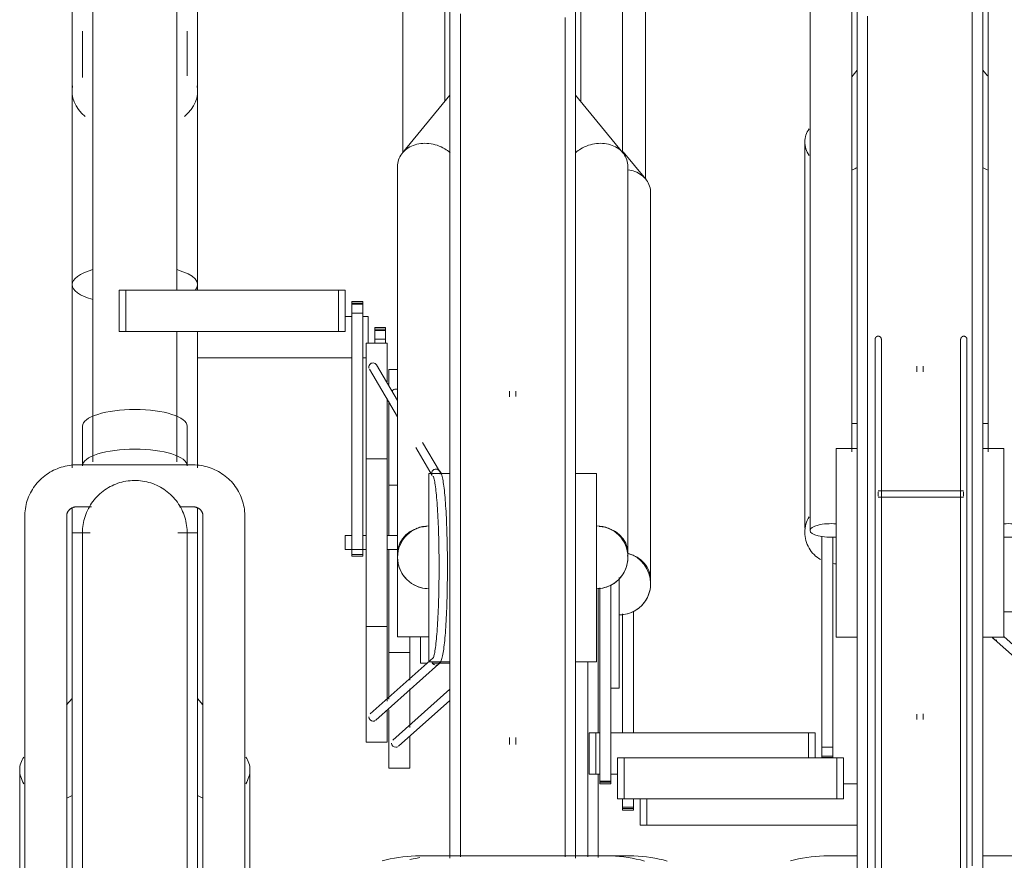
# Model space of a CAD drawing. Extents: x 50445 to 145605, y -10968 to 41989.
# Tile 177 of 256: x 92615 to 93086, y -128 to 274. Entities that reach past the tile are written whole.
import ezdxf

# ---------------------------------------------------------------- set-up
doc = ezdxf.new("R2010")
doc.units = 0
doc.header["$LTSCALE"] = 414.30304
doc.header["$MEASUREMENT"] = 0
doc.layers.add('A-EQPM', color=6, linetype='CONTINUOUS', lineweight=18)

# ---------------------------------------------------------------- blocks, each defined once
blk = doc.blocks.new('97_KA_gestapelde fietsenstalling 8 fietsen 1600x1900 - Type-V116-plotview doorsnede C C  -  1 op 100')
at = {"layer": 'A-EQPM'}
for p, q in [((11734.7, -469.58), (11734.7, -354.68)), ((11734.84, -469.62), (11724.14, -456.58)), ((11737.2, -660.68), (11737.2, -476.2)), ((11591.33, -535.23), (11594.54, -535.23)), ((11599.76, -535.23), (11602.2, -535.23)), ((11602.2, -535.23), (11602.2, -548.02)), ((11610.63, -540.56), (11605.41, -540.56)), ((11605.41, -540.86), (11605.41, -540.56)), ((11605.41, -540.56), (11605.41, -541.87)), ((11610.63, -541.87), (11610.63, -540.56)), ((11610.63, -540.56), (11610.63, -540.86)), ((11605.41, -541.33), (11605.41, -540.86)), ((11605.41, -542.13), (11605.41, -541.33)), ((11610.63, -541.33), (11605.41, -541.33)), ((11605.41, -541.87), (11610.63, -541.87)), ((11605.41, -546.15), (11605.41, -542.13)), ((11610.63, -540.86), (11610.63, -541.33)), ((11610.63, -541.33), (11610.63, -542.13)), ((11610.63, -542.13), (11610.63, -546.15)), ((11605.41, -548.02), (11605.41, -546.15)), ((11610.63, -546.15), (11605.41, -546.15)), ((11610.63, -546.15), (11610.63, -548.02)), ((11594.54, -554.93), (11520.83, -554.93)), ((11601.33, -554.93), (11599.76, -554.93)), ((11616.33, -560.52), (11612.2, -560.52)), ((11612.2, -567.74), (11612.2, -560.52)), ((11612.2, -639.92), (11612.2, -575.63)), ((11616.33, -615.77), (11612.2, -615.77)), ((11612.2, -655.77), (11612.2, -646.36)), ((11612.2, -718.05), (11612.2, -655.77)), ((11722.2, -659.84), (11722.2, -667.77)), ((11712.2, -665.02), (11712.2, -667.77)), ((11712.2, -667.77), (11712.2, -734.27)), ((11722.2, -667.77), (11722.2, -712.77)), ((11728.99, -675.95), (11728.99, -734.11)), ((11723.77, -734.11), (11723.77, -677.35)), ((11622.2, -688.44), (11622.2, -708.96)), ((11627.2, -700.77), (11627.2, -688.16)), ((11612.2, -695.77), (11622.2, -695.77)), ((11627.2, -700.77), (11630.63, -700.77)), ((11632.9, -700.77), (11641.33, -700.77)), ((11641.33, -713.28), (11614.11, -737.54)), ((11622.2, -713.1), (11622.2, -731.55)), ((11718.12, -712.77), (11722.2, -712.77)), ((11616.77, -740.53), (11641.33, -718.63)), ((11612.2, -751.02), (11612.2, -723.12)), ((11622.2, -735.73), (11622.2, -751.02)), ((11612.2, -751.02), (11622.2, -751.02)), ((11712.2, -754.23), (11712.2, -793.7)), ((11829.36, -758.5), (11835.83, -758.5)), ((11723.77, -769.67), (11723.77, -765.7)), ((11728.99, -765.7), (11728.99, -769.67)), ((11732.2, -765.7), (11732.2, -778.2)), ((11735.41, -778.2), (11735.41, -765.7)), ((11723.77, -770.98), (11723.77, -769.67)), ((11728.99, -769.67), (11723.77, -769.67)), ((11723.77, -770.21), (11728.99, -770.21)), ((11723.77, -770.68), (11723.77, -770.98)), ((11723.77, -770.98), (11728.99, -770.98)), ((11728.99, -769.67), (11728.99, -770.98)), ((11728.99, -770.98), (11728.99, -770.68)), ((11735.41, -778.2), (11732.2, -778.2)), ((11835.83, -778.2), (11735.41, -778.2)), ((11637.81, -792.88), (11635.77, -792.91)), ((11641.33, -792.88), (11637.81, -792.88)), ((11726.59, -792.88), (11705.18, -792.88))]:
    blk.add_line(p, q, dxfattribs=at)
at = {"layer": 'A-EQPM', "flags": 128}
for points in [[(11707.2, -793.32), (11707.2, -789.49), (11707.2, -778.22), (11707.2, -766.77), (11707.2, -755.16), (11707.2, -743.41), (11707.2, -731.55), (11707.2, -719.58), (11707.2, -707.52), (11707.2, -700.27)], [(11626.95, -793.72), (11625.67, -793.92), (11623.7, -794.29), (11622.18, -794.62)], [(11745.1, -795.34), (11743.18, -794.84), (11741.23, -794.4), (11739.26, -794.01), (11737.27, -793.68), (11735.27, -793.41), (11733.25, -793.19), (11731.22, -793.03), (11729.18, -792.93), (11727.14, -792.89), (11726.59, -792.88)]]:
    blk.add_lwpolyline(points, dxfattribs=at)
at = {"layer": 'A-EQPM'}
for start, end in [(0, 74.0833), (270, 0)]:
    blk.add_arc((11722.2, -662.77), 15, start, end, dxfattribs=at)
for centre, major_axis, ratio, start_param, end_param in [((11615.44, -571.9), (1.72, 1.02), 0.988284, 1.030886, 2.078083), ((11615.44, -571.9), (1.72, 1.02), 0.988284, 0.507287, 1.030886), ((11722.2, -660.68), (15, 0), 0.848048, 0, 1.294058), ((11722.2, -660.68), (15, 0), 0.848048, 6.162412, 6.283185), ((11615.44, -739.04), (-1.33, 1.49), 0.994489, 0.84558, 2.416376), ((11615.44, -739.04), (-1.33, 1.49), 0.994489, 2.416376, 2.939975), ((11615.44, -739.04), (-1.33, 1.49), 0.994489, 3.141593, 3.201774)]:
    blk.add_ellipse(centre, major_axis=major_axis, ratio=ratio, start_param=start_param, end_param=end_param, dxfattribs=at)
blk.add_open_spline([(11737.2, -476.2), (11737.2, -473.99), (11735.8, -469.7), (11731.07, -466.22), (11727.51, -465.33), (11726.34, -465.18)], degree=3, knots=[0, 0, 0, 0, 0.1666667, 0.3333333, 0.4108914, 0.4108914, 0.4108914, 0.4108914], dxfattribs=at)
for points in [[(11729.7, -649.78), (11729.13, -649.45), (11728.54, -649.16), (11727.93, -648.91)], [(11722.2, -677.77), (11723.51, -677.77), (11726.13, -677.42), (11729.79, -675.91), (11732.93, -673.5), (11735.34, -670.35), (11736.85, -666.7), (11737.2, -664.08), (11737.2, -662.77)]]:
    blk.add_open_spline(points, degree=3, dxfattribs=at)
blk = doc.blocks.new('97_KA_gestapelde fietsenstalling 16 fietsen 1600x2900 - Type-8054703-plotview doorsnede C C  -  1 op 100')
at = {"layer": 'A-EQPM'}
for p, q in [((11813.33, -330.29), (11813.33, -637.45)), ((11833.33, -599.91), (11833.33, -330.29)), ((11898.33, -332.7), (11898.33, -599.91)), ((11835.83, -643.38), (11835.83, -338.57)), ((11895.83, -338.57), (11895.83, -643.38)), ((11618.83, -342.18), (11618.83, -457.08)), ((11638.83, -432.61), (11638.83, -342.18)), ((11703.83, -342.18), (11703.83, -432.34)), ((11723.83, -457.08), (11723.83, -342.18)), ((11470.83, -351.74), (11470.83, -604.74)), ((11510.83, -522.73), (11510.83, -351.74)), ((11641.33, -655.27), (11641.33, -350.46)), ((11701.33, -350.46), (11701.33, -655.27)), ((11460.83, -358.24), (11460.83, -520.01)), ((11520.83, -520.01), (11520.83, -358.24)), ((11465.83, -398.97), (11465.83, -421.07)), ((11515.83, -420.28), (11515.83, -398.97)), ((11835.83, -417.65), (11833.23, -420.81)), ((11898.07, -420.37), (11895.83, -417.65)), ((11460.83, -427.82), (11460.83, -466.32)), ((11520.83, -466.32), (11520.83, -427.82)), ((11641.33, -429.54), (11618.69, -457.12)), ((11723.98, -457.12), (11701.33, -429.54)), ((11810.83, -451.81), (11810.83, -636.29)), ((11616.33, -463.7), (11616.33, -648.18)), ((11726.33, -648.18), (11726.33, -463.7)), ((11460.83, -520.01), (11460.83, -607.57)), ((11520.83, -522.73), (11520.83, -520.01)), ((11483.3, -522.73), (11486.52, -522.73)), ((11483.3, -542.43), (11483.3, -522.73)), ((11486.52, -522.73), (11588.12, -522.73)), ((11486.52, -542.43), (11486.52, -522.73)), ((11588.12, -522.73), (11591.33, -522.73)), ((11588.12, -542.43), (11588.12, -522.73)), ((11591.33, -522.73), (11591.33, -542.43)), ((11599.76, -528.06), (11594.54, -528.06)), ((11594.54, -528.36), (11594.54, -528.06)), ((11594.54, -528.06), (11594.54, -529.37)), ((11594.54, -528.83), (11594.54, -528.36)), ((11594.54, -529.63), (11594.54, -528.83)), ((11599.76, -528.83), (11594.54, -528.83)), ((11594.54, -529.37), (11599.76, -529.37)), ((11594.54, -533.65), (11594.54, -529.63)), ((11599.76, -529.37), (11599.76, -528.06)), ((11599.76, -528.06), (11599.76, -528.36)), ((11599.76, -528.36), (11599.76, -528.83)), ((11599.76, -528.83), (11599.76, -529.63)), ((11599.76, -529.63), (11599.76, -533.65)), ((11594.54, -648.87), (11594.54, -533.65)), ((11599.76, -533.65), (11594.54, -533.65)), ((11599.76, -533.65), (11599.76, -648.87)), ((11486.52, -542.43), (11483.3, -542.43)), ((11588.12, -542.43), (11486.52, -542.43)), ((11510.83, -604.74), (11510.83, -542.43)), ((11520.83, -607.57), (11520.83, -542.43)), ((11591.33, -542.43), (11588.12, -542.43)), ((11611.33, -548.02), (11601.33, -548.02)), ((11601.33, -643.27), (11601.33, -548.02)), ((11611.33, -548.02), (11611.33, -566.4)), ((11616.33, -575.34), (11606.29, -558.38)), ((11844.39, -554.95), (11844.39, -602.58)), ((11847.39, -602.58), (11847.39, -554.95)), ((11864.33, -559.01), (11864.33, -561.64)), ((11867.33, -561.73), (11867.33, -559.01)), ((11885.27, -554.95), (11885.27, -602.58)), ((11888.27, -602.58), (11888.27, -554.95)), ((11602.85, -560.42), (11616.33, -583.18)), ((11669.83, -570.9), (11669.83, -573.63)), ((11672.83, -573.53), (11672.83, -570.9)), ((11611.33, -574.36), (11611.33, -643.27)), ((11465.83, -587.65), (11465.83, -606.59)), ((11515.83, -606.59), (11515.83, -587.65)), ((11835.83, -586.38), (11833.33, -586.38)), ((11898.07, -586.38), (11895.83, -586.38)), ((11636.34, -609.12), (11628.24, -595.43)), ((11625.04, -597.89), (11632.91, -611.17)), ((11835.83, -598.38), (11825.83, -598.38)), ((11825.83, -643.38), (11825.83, -598.38)), ((11905.83, -598.38), (11895.83, -598.38)), ((11905.83, -598.38), (11905.83, -643.38)), ((11518.33, -606.1), (11463.33, -606.1)), ((11611.33, -603.27), (11601.33, -603.27)), ((11641.33, -610.27), (11631.33, -610.27)), ((11631.33, -655.27), (11631.33, -610.27)), ((11711.33, -610.27), (11701.33, -610.27)), ((11711.33, -610.27), (11711.33, -655.27)), ((11886.68, -618.5), (11845.88, -618.5)), ((11845.88, -620), (11845.88, -618.94)), ((11845.88, -621.06), (11845.88, -620)), ((11886.68, -618.94), (11886.68, -620)), ((11886.68, -620), (11886.68, -621.06)), ((11845.88, -621.5), (11886.68, -621.5)), ((11460.83, -626.54), (11460.83, -638.57)), ((11463.33, -626.1), (11470.12, -626.1)), ((11512.12, -626.1), (11518.33, -626.1)), ((11520.83, -638.57), (11520.83, -626.54)), ((11438.33, -630.29), (11438.33, -937.45)), ((11458.33, -899.91), (11458.33, -630.29)), ((11523.33, -630.29), (11523.33, -899.91)), ((11543.33, -937.45), (11543.33, -630.29)), ((11469.49, -638.57), (11460.83, -638.57)), ((11460.83, -943.38), (11460.83, -638.57)), ((11520.83, -638.57), (11511.3, -638.57)), ((11520.83, -638.57), (11520.83, -943.38)), ((11844.39, -638.38), (11844.39, -968.3)), ((11847.39, -968.3), (11847.39, -638.38)), ((11885.27, -638.38), (11885.27, -968.3)), ((11888.27, -968.3), (11888.27, -638.38)), ((11594.54, -639.92), (11591.33, -639.92)), ((11591.33, -643.27), (11591.33, -639.92)), ((11591.33, -646.62), (11591.33, -643.27)), ((11601.33, -639.92), (11599.76, -639.92)), ((11601.33, -738.52), (11601.33, -643.27)), ((11616.33, -639.92), (11611.33, -639.92)), ((11611.33, -643.27), (11611.33, -719.05)), ((11819.04, -741), (11819.04, -640.17)), ((11824.26, -640.59), (11824.26, -741)), ((11825.83, -688.38), (11825.83, -643.38)), ((11835.83, -942.33), (11835.83, -643.38)), ((11895.83, -643.38), (11895.83, -947.15)), ((11905.83, -643.38), (11905.83, -688.38)), ((11591.33, -646.62), (11601.33, -646.62)), ((11594.54, -648.86), (11594.54, -649.65)), ((11594.54, -649.65), (11594.54, -648.87)), ((11599.76, -648.87), (11594.54, -648.87)), ((11599.76, -649.65), (11599.76, -648.86)), ((11599.76, -648.87), (11599.76, -649.65)), ((11611.33, -646.62), (11616.33, -646.62)), ((11616.33, -688.27), (11616.33, -648.23)), ((11594.54, -649.65), (11599.76, -649.65)), ((11631.33, -700.27), (11631.33, -655.27)), ((11641.33, -794.03), (11641.33, -655.27)), ((11701.33, -655.27), (11701.33, -793.98)), ((11711.33, -655.27), (11711.33, -700.27)), ((11712.9, -757.17), (11712.9, -664.85)), ((11718.12, -663.45), (11718.12, -757.17)), ((11905.83, -676.38), (11920.83, -676.38)), ((11601.33, -683.27), (11611.33, -683.27)), ((11616.33, -688.27), (11631.33, -688.27)), ((11825.83, -688.38), (11835.83, -688.38)), ((11895.83, -688.38), (11905.83, -688.38)), ((11901.22, -689.36), (11925.48, -710.98)), ((11925.83, -705.94), (11905.83, -688.11)), ((11633.3, -698.25), (11603.24, -725.04)), ((11631.33, -700.27), (11641.33, -700.27)), ((11701.33, -700.27), (11711.33, -700.27)), ((11605.9, -728.03), (11635.95, -701.25)), ((11460.83, -717.65), (11458.23, -720.81)), ((11523.33, -720.69), (11520.83, -717.65)), ((11611.33, -723.23), (11611.33, -738.52)), ((11864.33, -725.12), (11864.33, -727.75)), ((11867.33, -727.75), (11867.33, -724.99)), ((11669.83, -736.38), (11669.83, -739.64)), ((11672.83, -739.64), (11672.83, -736.38)), ((11707.81, -734.11), (11711.02, -734.11)), ((11707.81, -753.81), (11707.81, -734.11)), ((11711.02, -734.11), (11712.9, -734.11)), ((11711.02, -753.81), (11711.02, -734.11)), ((11718.12, -734.11), (11812.62, -734.11)), ((11812.62, -734.11), (11815.84, -734.11)), ((11812.62, -746), (11812.62, -734.11)), ((11815.84, -746), (11815.84, -734.11)), ((11601.33, -738.52), (11611.33, -738.52)), ((11819.04, -745.02), (11819.04, -741)), ((11824.26, -741), (11819.04, -741)), ((11824.26, -741), (11824.26, -745.02)), ((11721.33, -746), (11724.55, -746)), ((11721.33, -746), (11721.33, -765.7)), ((11724.55, -746), (11826.15, -746)), ((11724.55, -765.7), (11724.55, -746)), ((11819.04, -745.82), (11819.04, -745.02)), ((11819.04, -745.28), (11819.04, -745.82)), ((11819.04, -745.28), (11824.26, -745.28)), ((11824.26, -745.82), (11819.04, -745.82)), ((11824.26, -745.02), (11824.26, -745.82)), ((11824.26, -745.82), (11824.26, -745.28)), ((11826.15, -746), (11829.36, -746)), ((11826.15, -765.7), (11826.15, -746)), ((11829.36, -765.7), (11829.36, -746)), ((11435.83, -751.81), (11435.83, -936.29)), ((11545.83, -863.63), (11545.83, -751.81)), ((11711.02, -753.81), (11707.81, -753.81)), ((11712.9, -753.81), (11711.02, -753.81)), ((11721.33, -753.81), (11718.12, -753.81)), ((11712.9, -758.48), (11712.9, -757.17)), ((11718.12, -757.17), (11712.9, -757.17)), ((11712.9, -757.71), (11718.12, -757.71)), ((11712.9, -758.18), (11712.9, -758.48)), ((11712.9, -758.48), (11718.12, -758.48)), ((11718.12, -757.17), (11718.12, -758.48)), ((11718.12, -758.48), (11718.12, -758.18)), ((11724.55, -765.7), (11721.33, -765.7)), ((11826.15, -765.7), (11724.55, -765.7)), ((11829.36, -765.7), (11826.15, -765.7)), ((11715.72, -792.88), (11626.95, -792.88)), ((11835.83, -792.88), (11821.95, -792.88)), ((11910.72, -792.88), (11895.83, -792.88))]:
    blk.add_line(p, q, dxfattribs=at)
at = {"layer": 'A-EQPM', "flags": 128}
for points in [[(11840.83, -391.81), (11840.83, -398.89), (11840.83, -406.37), (11840.83, -414.22), (11840.83, -422.44), (11840.83, -431.02), (11840.83, -439.93), (11840.83, -449.17), (11840.83, -458.72), (11840.83, -468.56), (11840.83, -478.69), (11840.83, -489.08), (11840.83, -499.71), (11840.83, -510.58), (11840.83, -521.66), (11840.83, -532.93), (11840.83, -544.38), (11840.83, -555.98), (11840.83, -567.73), (11840.83, -579.6), (11840.83, -591.57), (11840.83, -603.62), (11840.83, -615.74), (11840.83, -627.9), (11840.83, -640.09), (11840.83, -643.38)], [(11890.83, -643.38), (11890.83, -631.19), (11890.83, -619.02), (11890.83, -606.89), (11890.83, -594.82), (11890.83, -582.82), (11890.83, -570.92), (11890.83, -559.14), (11890.83, -547.5), (11890.83, -536), (11890.83, -524.68), (11890.83, -513.55), (11890.83, -502.62), (11890.83, -491.93), (11890.83, -481.47), (11890.83, -471.27), (11890.83, -461.35), (11890.83, -451.72), (11890.83, -442.39), (11890.83, -433.39), (11890.83, -424.72), (11890.83, -416.41), (11890.83, -408.45), (11890.83, -400.87), (11890.83, -393.68), (11890.83, -386.89)], [(11646.33, -390.75), (11646.33, -397.02), (11646.33, -403.7), (11646.33, -410.78), (11646.33, -418.26), (11646.33, -426.11), (11646.33, -434.33), (11646.33, -442.91), (11646.33, -451.82), (11646.33, -461.06), (11646.33, -470.61), (11646.33, -480.46), (11646.33, -490.58), (11646.33, -500.97), (11646.33, -511.6), (11646.33, -522.47), (11646.33, -533.55), (11646.33, -544.82), (11646.33, -556.27), (11646.33, -567.88), (11646.33, -579.62), (11646.33, -591.49), (11646.33, -603.46), (11646.33, -615.51), (11646.33, -627.63), (11646.33, -639.79), (11646.33, -651.98), (11646.33, -655.27)], [(11696.33, -655.27), (11696.33, -643.08), (11696.33, -630.91), (11696.33, -618.78), (11696.33, -606.71), (11696.33, -594.71), (11696.33, -582.82), (11696.33, -571.03), (11696.33, -559.39), (11696.33, -547.89), (11696.33, -536.57), (11696.33, -525.44), (11696.33, -514.52), (11696.33, -503.82), (11696.33, -493.36), (11696.33, -483.16), (11696.33, -473.24), (11696.33, -463.61), (11696.33, -454.28), (11696.33, -445.28), (11696.33, -436.61), (11696.33, -428.3), (11696.33, -420.34), (11696.33, -412.76), (11696.33, -405.57), (11696.33, -398.78), (11696.33, -392.4)], [(11844.39, -546.17), (11844.39, -546.11), (11844.4, -546.05), (11844.4, -545.99), (11844.41, -545.93), (11844.42, -545.87), (11844.44, -545.81), (11844.45, -545.75), (11844.47, -545.69), (11844.49, -545.64), (11844.51, -545.58), (11844.54, -545.53), (11844.56, -545.47), (11844.59, -545.42), (11844.62, -545.37), (11844.66, -545.32), (11844.69, -545.27), (11844.73, -545.22), (11844.77, -545.18), (11844.81, -545.13), (11844.85, -545.09), (11844.89, -545.05), (11844.94, -545.01), (11844.98, -544.97), (11845.03, -544.94), (11845.08, -544.9), (11845.13, -544.87), (11845.19, -544.84), (11845.24, -544.81), (11845.29, -544.79), (11845.35, -544.77), (11845.41, -544.75), (11845.46, -544.73), (11845.52, -544.71), (11845.58, -544.7), (11845.64, -544.69), (11845.7, -544.68), (11845.76, -544.67), (11845.82, -544.67), (11845.88, -544.67), (11845.94, -544.67), (11846, -544.67), (11846.06, -544.67), (11846.12, -544.68), (11846.18, -544.69), (11846.23, -544.7), (11846.29, -544.72), (11846.35, -544.74), (11846.41, -544.76), (11846.46, -544.78), (11846.52, -544.8), (11846.57, -544.83), (11846.62, -544.86), (11846.68, -544.89), (11846.73, -544.92), (11846.78, -544.95), (11846.82, -544.99), (11846.87, -545.03), (11846.91, -545.07), (11846.96, -545.11), (11847, -545.15), (11847.04, -545.2), (11847.08, -545.24), (11847.11, -545.29), (11847.15, -545.34), (11847.18, -545.39), (11847.21, -545.44), (11847.24, -545.5), (11847.26, -545.55), (11847.29, -545.61), (11847.31, -545.66), (11847.33, -545.72), (11847.34, -545.78), (11847.36, -545.84), (11847.37, -545.89), (11847.38, -545.95), (11847.39, -546.01), (11847.39, -546.07), (11847.39, -546.13), (11847.39, -546.17)], [(11885.27, -546.17), (11885.27, -546.11), (11885.28, -546.05), (11885.28, -545.99), (11885.29, -545.93), (11885.3, -545.87), (11885.31, -545.81), (11885.33, -545.75), (11885.35, -545.69), (11885.37, -545.64), (11885.39, -545.58), (11885.41, -545.53), (11885.44, -545.47), (11885.47, -545.42), (11885.5, -545.37), (11885.53, -545.32), (11885.57, -545.27), (11885.6, -545.22), (11885.64, -545.18), (11885.68, -545.13), (11885.73, -545.09), (11885.77, -545.05), (11885.82, -545.01), (11885.86, -544.97), (11885.91, -544.94), (11885.96, -544.9), (11886.01, -544.87), (11886.06, -544.84), (11886.12, -544.81), (11886.17, -544.79), (11886.23, -544.77), (11886.28, -544.75), (11886.34, -544.73), (11886.4, -544.71), (11886.46, -544.7), (11886.52, -544.69), (11886.58, -544.68), (11886.63, -544.67), (11886.69, -544.67), (11886.75, -544.67), (11886.81, -544.67), (11886.87, -544.67), (11886.93, -544.67), (11886.99, -544.68), (11887.05, -544.69), (11887.11, -544.7), (11887.17, -544.72), (11887.23, -544.74), (11887.28, -544.76), (11887.34, -544.78), (11887.4, -544.8), (11887.45, -544.83), (11887.5, -544.86), (11887.55, -544.89), (11887.6, -544.92), (11887.65, -544.95), (11887.7, -544.99), (11887.75, -545.03), (11887.79, -545.07), (11887.84, -545.11), (11887.88, -545.15), (11887.92, -545.2), (11887.95, -545.24), (11887.99, -545.29), (11888.02, -545.34), (11888.06, -545.39), (11888.09, -545.44), (11888.11, -545.5), (11888.14, -545.55), (11888.16, -545.61), (11888.18, -545.66), (11888.2, -545.72), (11888.22, -545.78), (11888.23, -545.84), (11888.25, -545.89), (11888.26, -545.95), (11888.26, -546.01), (11888.27, -546.07), (11888.27, -546.13), (11888.27, -546.17)], [(11844.39, -548.37), (11844.39, -547.94), (11844.39, -547.55), (11844.39, -547.22), (11844.39, -546.92), (11844.39, -546.68), (11844.39, -546.48), (11844.39, -546.33), (11844.39, -546.23), (11844.39, -546.17), (11844.39, -546.17)], [(11844.39, -546.17), (11844.39, -546.19), (11844.39, -546.26), (11844.39, -546.38), (11844.39, -546.55), (11844.39, -546.76), (11844.39, -547.02), (11844.39, -547.33), (11844.39, -547.69), (11844.39, -548.09), (11844.39, -548.53), (11844.39, -549.02), (11844.39, -549.56), (11844.39, -550.13), (11844.39, -550.75), (11844.39, -551.4), (11844.39, -552.1), (11844.39, -552.84), (11844.39, -553.61), (11844.39, -554.42), (11844.39, -554.95)], [(11847.39, -554.95), (11847.39, -554.12), (11847.39, -553.32), (11847.39, -552.56), (11847.39, -551.84), (11847.39, -551.16), (11847.39, -550.52), (11847.39, -549.92), (11847.39, -549.36), (11847.39, -548.84), (11847.39, -548.37), (11847.39, -547.94), (11847.39, -547.55), (11847.39, -547.22), (11847.39, -546.92), (11847.39, -546.68), (11847.39, -546.48), (11847.39, -546.33), (11847.39, -546.23), (11847.39, -546.17), (11847.39, -546.17)], [(11847.39, -546.17), (11847.39, -546.19), (11847.39, -546.26), (11847.39, -546.38), (11847.39, -546.55), (11847.39, -546.76), (11847.39, -547.02), (11847.39, -547.33), (11847.39, -547.69)], [(11885.27, -547.94), (11885.27, -547.55), (11885.27, -547.22), (11885.27, -546.92), (11885.27, -546.68), (11885.27, -546.48), (11885.27, -546.33), (11885.27, -546.23), (11885.27, -546.17), (11885.27, -546.17)], [(11885.27, -546.17), (11885.27, -546.19), (11885.27, -546.26), (11885.27, -546.38), (11885.27, -546.55), (11885.27, -546.76), (11885.27, -547.02), (11885.27, -547.33), (11885.27, -547.69), (11885.27, -548.09), (11885.27, -548.53), (11885.27, -549.02), (11885.27, -549.56), (11885.27, -550.13), (11885.27, -550.75), (11885.27, -551.4), (11885.27, -552.1), (11885.27, -552.84), (11885.27, -553.61), (11885.27, -554.42), (11885.27, -554.95)], [(11888.27, -554.95), (11888.27, -554.12), (11888.27, -553.32), (11888.27, -552.56), (11888.27, -551.84), (11888.27, -551.16), (11888.27, -550.52), (11888.27, -549.92), (11888.27, -549.36), (11888.27, -548.84), (11888.27, -548.37), (11888.27, -547.94), (11888.27, -547.55), (11888.27, -547.22), (11888.27, -546.92), (11888.27, -546.68), (11888.27, -546.48), (11888.27, -546.33), (11888.27, -546.23), (11888.27, -546.17), (11888.27, -546.17)], [(11888.27, -546.17), (11888.27, -546.19), (11888.27, -546.26), (11888.27, -546.38), (11888.27, -546.55), (11888.27, -546.76), (11888.27, -547.02), (11888.27, -547.33), (11888.27, -547.69), (11888.27, -548.09), (11888.27, -548.53)], [(11463.33, -606.1), (11462.36, -606.12), (11461.38, -606.18), (11460.41, -606.27), (11459.44, -606.4), (11458.47, -606.57), (11457.51, -606.77), (11456.57, -607.01), (11455.63, -607.28), (11454.7, -607.59), (11453.78, -607.94), (11452.88, -608.32), (11451.99, -608.73), (11451.12, -609.18), (11450.27, -609.67), (11449.43, -610.18), (11448.62, -610.73), (11447.83, -611.31), (11447.06, -611.93), (11446.32, -612.57), (11445.6, -613.24), (11444.91, -613.94), (11444.24, -614.67), (11443.61, -615.42), (11443.01, -616.2), (11442.44, -617.01), (11441.9, -617.83), (11441.4, -618.68), (11440.93, -619.55), (11440.5, -620.44), (11440.1, -621.34), (11439.75, -622.27), (11439.43, -623.2), (11439.15, -624.15), (11438.91, -625.11), (11438.71, -626.08), (11438.56, -627.06), (11438.44, -628.04), (11438.37, -629.03), (11438.34, -630.02), (11438.33, -630.29)], [(11543.33, -630.29), (11543.31, -629.3), (11543.25, -628.31), (11543.15, -627.32), (11543, -626.34), (11542.81, -625.37), (11542.59, -624.41), (11542.32, -623.46), (11542.01, -622.52), (11541.66, -621.59), (11541.28, -620.68), (11540.86, -619.79), (11540.4, -618.91), (11539.91, -618.06), (11539.38, -617.23), (11538.82, -616.42), (11538.22, -615.63), (11537.6, -614.87), (11536.94, -614.13), (11536.26, -613.43), (11535.55, -612.75), (11534.81, -612.1), (11534.05, -611.48), (11533.26, -610.89), (11532.46, -610.33), (11531.63, -609.8), (11530.78, -609.31), (11529.91, -608.85), (11529.03, -608.43), (11528.13, -608.04), (11527.22, -607.68), (11526.29, -607.36), (11525.36, -607.08), (11524.41, -606.83), (11523.46, -606.62), (11522.49, -606.44), (11521.52, -606.3), (11520.55, -606.2), (11519.58, -606.13), (11518.6, -606.11), (11518.33, -606.1)], [(11844.39, -602.58), (11844.39, -603.45), (11844.39, -604.34), (11844.39, -605.27), (11844.39, -606.23), (11844.39, -607.22), (11844.39, -608.23), (11844.39, -609.27), (11844.39, -610.33), (11844.39, -611.41), (11844.39, -612.52), (11844.39, -613.64), (11844.39, -614.77), (11844.39, -615.93), (11844.39, -617.09), (11844.39, -618.26), (11844.39, -619.45), (11844.39, -620.64), (11844.39, -621.83), (11844.39, -623.03), (11844.39, -624.23), (11844.39, -625.43), (11844.39, -626.63), (11844.39, -627.82), (11844.39, -629.01), (11844.39, -630.18), (11844.39, -631.35), (11844.39, -632.51), (11844.39, -633.65), (11844.39, -634.77), (11844.39, -635.88), (11844.39, -636.97), (11844.39, -638.04), (11844.39, -638.38)], [(11847.39, -638.38), (11847.39, -637.32), (11847.39, -636.24), (11847.39, -635.13), (11847.39, -634.01), (11847.39, -632.88), (11847.39, -631.73), (11847.39, -630.56), (11847.39, -629.39), (11847.39, -628.21), (11847.39, -627.02), (11847.39, -625.82), (11847.39, -624.62), (11847.39, -623.42), (11847.39, -622.22), (11847.39, -621.03), (11847.39, -619.84), (11847.39, -618.65), (11847.39, -617.47), (11847.39, -616.3), (11847.39, -615.15), (11847.39, -614.01), (11847.39, -612.88), (11847.39, -611.77), (11847.39, -610.68), (11847.39, -609.61), (11847.39, -608.57), (11847.39, -607.55), (11847.39, -606.55), (11847.39, -605.58), (11847.39, -604.64), (11847.39, -603.74), (11847.39, -602.86), (11847.39, -602.58)], [(11885.27, -602.58), (11885.27, -603.45), (11885.27, -604.34), (11885.27, -605.27), (11885.27, -606.23), (11885.27, -607.22), (11885.27, -608.23), (11885.27, -609.27), (11885.27, -610.33), (11885.27, -611.41), (11885.27, -612.52), (11885.27, -613.64), (11885.27, -614.77), (11885.27, -615.93), (11885.27, -617.09), (11885.27, -618.26), (11885.27, -619.45), (11885.27, -620.64), (11885.27, -621.83), (11885.27, -623.03), (11885.27, -624.23), (11885.27, -625.43), (11885.27, -626.63), (11885.27, -627.82), (11885.27, -629.01), (11885.27, -630.18), (11885.27, -631.35), (11885.27, -632.51), (11885.27, -633.65), (11885.27, -634.77), (11885.27, -635.88), (11885.27, -636.97), (11885.27, -638.04), (11885.27, -638.38)], [(11888.27, -638.38), (11888.27, -637.32), (11888.27, -636.24), (11888.27, -635.13), (11888.27, -634.01), (11888.27, -632.88), (11888.27, -631.73), (11888.27, -630.56), (11888.27, -629.39), (11888.27, -628.21), (11888.27, -627.02), (11888.27, -625.82), (11888.27, -624.62), (11888.27, -623.42), (11888.27, -622.22), (11888.27, -621.03), (11888.27, -619.84), (11888.27, -618.65), (11888.27, -617.47), (11888.27, -616.3), (11888.27, -615.15), (11888.27, -614.01), (11888.27, -612.88), (11888.27, -611.77), (11888.27, -610.68), (11888.27, -609.61), (11888.27, -608.57), (11888.27, -607.55), (11888.27, -606.55), (11888.27, -605.58), (11888.27, -604.64), (11888.27, -603.74), (11888.27, -602.86), (11888.27, -602.58)], [(11634.63, -701.75), (11635.67, -701.49), (11636.34, -701), (11636.72, -700.52), (11636.98, -700.05), (11637.19, -699.58), (11637.37, -699.07), (11637.53, -698.53), (11637.68, -697.93), (11637.82, -697.28), (11637.96, -696.58), (11638.1, -695.81), (11638.23, -694.98), (11638.35, -694.1), (11638.48, -693.15), (11638.6, -692.15), (11638.71, -691.09), (11638.83, -689.98), (11638.94, -688.81), (11639.04, -687.58), (11639.14, -686.31), (11639.24, -684.99), (11639.33, -683.62), (11639.42, -682.21), (11639.5, -680.75), (11639.58, -679.25), (11639.65, -677.72), (11639.72, -676.15), (11639.79, -674.54), (11639.85, -672.91), (11639.9, -671.24), (11639.95, -669.55), (11639.99, -667.84), (11640.03, -666.11), (11640.06, -664.35), (11640.09, -662.59), (11640.11, -660.81), (11640.13, -659.02), (11640.14, -657.23), (11640.14, -655.43), (11640.14, -653.63), (11640.13, -651.84), (11640.12, -650.05), (11640.1, -648.26), (11640.08, -646.49), (11640.05, -644.73), (11640.01, -642.99), (11639.97, -641.26), (11639.93, -639.56), (11639.88, -637.88), (11639.82, -636.23), (11639.76, -634.61), (11639.69, -633.02), (11639.62, -631.46), (11639.55, -629.95), (11639.46, -628.47), (11639.38, -627.03), (11639.29, -625.64), (11639.19, -624.29), (11639.1, -622.99), (11638.99, -621.74), (11638.89, -620.54), (11638.78, -619.4), (11638.66, -618.31), (11638.54, -617.28), (11638.42, -616.3), (11638.3, -615.38), (11638.17, -614.52), (11638.03, -613.72), (11637.9, -612.98), (11637.76, -612.3), (11637.61, -611.68), (11637.45, -611.11), (11637.29, -610.58), (11637.1, -610.1), (11636.87, -609.63), (11636.57, -609.16), (11636.08, -608.66), (11635.23, -608.23), (11634.71, -608.15)], [(11465.83, -638.57), (11465.85, -637.57), (11465.91, -636.57), (11466.01, -635.58), (11466.15, -634.59), (11466.33, -633.6), (11466.55, -632.63), (11466.81, -631.66), (11467.1, -630.71), (11467.44, -629.76), (11467.81, -628.84), (11468.22, -627.92), (11468.66, -627.03), (11469.14, -626.15), (11469.65, -625.29), (11470.2, -624.45), (11470.78, -623.64), (11471.39, -622.85), (11472.04, -622.09), (11472.71, -621.35), (11473.42, -620.64), (11474.15, -619.95), (11474.91, -619.3), (11475.69, -618.68), (11476.5, -618.09), (11477.33, -617.53), (11478.18, -617.01), (11479.05, -616.52), (11479.94, -616.07), (11480.85, -615.65), (11481.78, -615.27), (11482.71, -614.93), (11483.67, -614.62), (11484.63, -614.35), (11485.6, -614.12), (11486.58, -613.93), (11487.57, -613.78), (11488.57, -613.67), (11489.56, -613.6), (11490.56, -613.57), (11491.56, -613.58), (11492.56, -613.63), (11493.56, -613.72), (11494.55, -613.85), (11495.54, -614.02), (11496.51, -614.22), (11497.48, -614.47), (11498.44, -614.76), (11499.39, -615.08), (11500.32, -615.44), (11501.24, -615.84), (11502.14, -616.27), (11503.02, -616.74), (11503.88, -617.25), (11504.73, -617.79), (11505.55, -618.36), (11506.34, -618.96), (11507.11, -619.6), (11507.86, -620.26), (11508.58, -620.96), (11509.27, -621.68), (11509.93, -622.43), (11510.56, -623.21), (11511.16, -624.01), (11511.72, -624.84), (11512.26, -625.68), (11512.75, -626.55), (11513.22, -627.44), (11513.65, -628.34), (11514.04, -629.26), (11514.39, -630.2), (11514.71, -631.14), (11514.98, -632.1), (11515.22, -633.08), (11515.42, -634.06), (11515.58, -635.04), (11515.71, -636.04), (11515.79, -637.03), (11515.83, -638.03), (11515.83, -638.57)], [(11633.37, -611.55), (11633.4, -611.63), (11633.48, -611.83), (11633.59, -612.13), (11633.7, -612.53), (11633.82, -613.02), (11633.94, -613.59), (11634.06, -614.23), (11634.18, -614.94), (11634.3, -615.73), (11634.42, -616.58), (11634.54, -617.49), (11634.65, -618.47), (11634.77, -619.51), (11634.87, -620.61), (11634.98, -621.76), (11635.08, -622.97), (11635.18, -624.23), (11635.27, -625.54), (11635.36, -626.9), (11635.45, -628.31), (11635.53, -629.76), (11635.61, -631.25), (11635.68, -632.78), (11635.75, -634.34), (11635.81, -635.94), (11635.86, -637.57), (11635.92, -639.22), (11635.96, -640.91), (11636, -642.61), (11636.04, -644.34), (11636.07, -646.08), (11636.1, -647.84), (11636.12, -649.6), (11636.13, -651.38), (11636.14, -653.16), (11636.14, -654.95), (11636.14, -656.73), (11636.13, -658.51), (11636.12, -660.29), (11636.1, -662.06), (11636.07, -663.82), (11636.04, -665.56), (11636, -667.28), (11635.96, -668.99), (11635.92, -670.67), (11635.86, -672.33), (11635.81, -673.96), (11635.75, -675.55), (11635.68, -677.12), (11635.61, -678.65), (11635.53, -680.14), (11635.45, -681.59), (11635.36, -682.99), (11635.27, -684.35), (11635.18, -685.66), (11635.08, -686.92), (11634.98, -688.13), (11634.87, -689.29), (11634.77, -690.39), (11634.65, -691.42), (11634.54, -692.4), (11634.42, -693.32), (11634.3, -694.17), (11634.18, -694.95), (11634.06, -695.67), (11633.94, -696.31), (11633.82, -696.87), (11633.7, -697.36), (11633.59, -697.76), (11633.48, -698.07), (11633.4, -698.27), (11633.37, -698.34)], [(11458.33, -630.29), (11458.34, -630.14), (11458.35, -630), (11458.36, -629.85), (11458.38, -629.71), (11458.41, -629.57), (11458.45, -629.42), (11458.49, -629.28), (11458.53, -629.13), (11458.59, -628.99), (11458.65, -628.85), (11458.71, -628.7), (11458.79, -628.56), (11458.87, -628.42), (11458.96, -628.28), (11459.06, -628.14), (11459.16, -628), (11459.27, -627.87), (11459.39, -627.74), (11459.51, -627.61), (11459.65, -627.48), (11459.79, -627.35), (11459.94, -627.23), (11460.09, -627.12), (11460.25, -627.01), (11460.42, -626.9), (11460.59, -626.8), (11460.77, -626.7), (11460.96, -626.61), (11461.15, -626.53), (11461.35, -626.45), (11461.55, -626.38), (11461.76, -626.32), (11461.97, -626.27), (11462.18, -626.22), (11462.39, -626.18), (11462.61, -626.15), (11462.83, -626.13), (11463.05, -626.11), (11463.27, -626.1), (11463.33, -626.1)], [(11518.33, -626.1), (11518.56, -626.11), (11518.78, -626.12), (11519, -626.14), (11519.22, -626.17), (11519.43, -626.21), (11519.65, -626.25), (11519.86, -626.31), (11520.06, -626.37), (11520.27, -626.43), (11520.46, -626.51), (11520.66, -626.59), (11520.84, -626.68), (11521.03, -626.77), (11521.2, -626.87), (11521.37, -626.98), (11521.54, -627.09), (11521.69, -627.2), (11521.84, -627.32), (11521.98, -627.44), (11522.12, -627.57), (11522.25, -627.7), (11522.37, -627.83), (11522.48, -627.97), (11522.59, -628.1), (11522.68, -628.24), (11522.77, -628.38), (11522.86, -628.52), (11522.93, -628.66), (11523, -628.81), (11523.07, -628.95), (11523.12, -629.09), (11523.17, -629.24), (11523.21, -629.38), (11523.25, -629.53), (11523.28, -629.67), (11523.3, -629.82), (11523.32, -629.96), (11523.33, -630.1), (11523.33, -630.25), (11523.33, -630.29)], [(11465.83, -638.96), (11465.83, -638.59), (11465.83, -638.57)], [(11465.83, -645.32), (11465.83, -643.01), (11465.83, -641.17), (11465.83, -639.83), (11465.83, -638.96), (11465.83, -638.59), (11465.83, -638.57)], [(11465.83, -638.57), (11465.83, -638.81), (11465.83, -639.55), (11465.83, -640.76), (11465.83, -642.46), (11465.83, -644.65), (11465.83, -647.31), (11465.83, -650.44), (11465.83, -654.04), (11465.83, -658.11), (11465.83, -662.63), (11465.83, -667.6), (11465.83, -673.02), (11465.83, -678.86), (11465.83, -685.13), (11465.83, -691.81), (11465.83, -698.89), (11465.83, -706.37), (11465.83, -714.22), (11465.83, -722.44), (11465.83, -731.02), (11465.83, -739.93), (11465.83, -749.17), (11465.83, -758.72), (11465.83, -768.56), (11465.83, -778.69), (11465.83, -789.08), (11465.83, -799.71)], [(11515.83, -638.96), (11515.83, -638.59), (11515.83, -638.57)], [(11515.83, -802.62), (11515.83, -791.93), (11515.83, -781.47), (11515.83, -771.27), (11515.83, -761.35), (11515.83, -751.72), (11515.83, -742.39), (11515.83, -733.39), (11515.83, -724.72), (11515.83, -716.41), (11515.83, -708.45), (11515.83, -700.87), (11515.83, -693.68), (11515.83, -686.89), (11515.83, -680.51), (11515.83, -674.55), (11515.83, -669.02), (11515.83, -663.93), (11515.83, -659.29), (11515.83, -655.1), (11515.83, -651.37), (11515.83, -648.11), (11515.83, -645.32), (11515.83, -643.01), (11515.83, -641.17), (11515.83, -639.83), (11515.83, -638.96), (11515.83, -638.59), (11515.83, -638.57)], [(11515.83, -638.57), (11515.83, -638.81), (11515.83, -639.55), (11515.83, -640.76), (11515.83, -642.46), (11515.83, -644.65), (11515.83, -645.87)], [(11840.83, -643.38), (11840.83, -655.57), (11840.83, -667.74), (11840.83, -679.87), (11840.83, -691.94), (11840.83, -703.93), (11840.83, -715.83), (11840.83, -727.61), (11840.83, -739.26), (11840.83, -750.75), (11840.83, -762.08), (11840.83, -773.21), (11840.83, -784.13), (11840.83, -794.83), (11840.83, -805.29)], [(11890.83, -797.68), (11890.83, -787.04), (11890.83, -776.18), (11890.83, -765.1), (11890.83, -753.83), (11890.83, -742.38), (11890.83, -730.77), (11890.83, -719.02), (11890.83, -707.16), (11890.83, -695.19), (11890.83, -683.13), (11890.83, -671.02), (11890.83, -658.85), (11890.83, -646.67), (11890.83, -643.38)], [(11646.33, -655.27), (11646.33, -667.46), (11646.33, -679.63), (11646.33, -691.76), (11646.33, -703.83), (11646.33, -715.82), (11646.33, -727.72), (11646.33, -739.5), (11646.33, -751.15), (11646.33, -762.64), (11646.33, -773.97), (11646.33, -785.1), (11646.33, -793.39)], [(11696.33, -793.32), (11696.33, -788.07), (11696.33, -776.99), (11696.33, -765.72), (11696.33, -754.27), (11696.33, -742.66), (11696.33, -730.91), (11696.33, -719.05), (11696.33, -707.08), (11696.33, -695.02), (11696.33, -682.91), (11696.33, -670.75), (11696.33, -658.56), (11696.33, -655.27)], [(11902.54, -689.86), (11901.49, -689.6), (11900.83, -689.11), (11900.44, -688.63)], [(11626.95, -792.88), (11624.9, -792.91), (11622.86, -793), (11620.83, -793.14), (11618.81, -793.35), (11616.8, -793.6), (11614.8, -793.92), (11612.83, -794.29), (11610.88, -794.72), (11608.95, -795.2)], [(11734.23, -795.34), (11732.31, -794.84), (11730.36, -794.4), (11728.39, -794.01), (11726.4, -793.68), (11724.4, -793.41), (11722.38, -793.19), (11720.35, -793.03), (11718.31, -792.93), (11716.27, -792.89), (11715.72, -792.88)], [(11821.95, -792.88), (11819.9, -792.91), (11817.86, -793), (11815.83, -793.14), (11813.81, -793.35), (11811.8, -793.6), (11809.8, -793.92), (11807.83, -794.29), (11805.88, -794.72), (11803.95, -795.2)]]:
    blk.add_lwpolyline(points, dxfattribs=at)
at = {"layer": 'A-EQPM'}
for centre, start, end in [((11631.33, -650.27), 90, 180), ((11711.33, -650.27), 0, 90), ((11631.33, -650.27), 180, 270), ((11711.33, -650.27), 270, 0)]:
    blk.add_arc(centre, 15, start, end, dxfattribs=at)
for centre, major_axis, ratio, start_param, end_param in [((11490.83, -427.82), (30, 0), 0.642922, 3.001013, 3.804386), ((11490.83, -427.82), (30, 0), 0.642922, 5.620392, 6.423765), ((11490.83, -520.01), (30, 0), 0.320127, 2.305075, 3.98686), ((11490.83, -520.01), (30, 0), 0.320127, 6.021386, 7.119703), ((11604.57, -559.4), (1.72, 1.02), 0.988284, 1.030886, 2.863482), ((11604.57, -559.4), (1.72, 1.02), 0.988284, 6.266874, 7.314071), ((11490.83, -587.65), (25, 0), 0.320127, 1.570796, 3.141593), ((11490.83, -587.65), (25, 0), 0.320127, 0, 1.570796), ((11490.83, -606.59), (25, 0), 0.320127, 1.570796, 3.141593), ((11490.83, -606.59), (25, 0), 0.320127, 0, 1.570796), ((11823.33, -637.45), (10, 0), 0.325568, 1.317918, 3.141593), ((11908.33, -637.45), (10, 0), 0.325568, 0, 1.823675), ((11631.33, -648.18), (15, 0), 0.848048, 1.653289, 3.141593), ((11711.33, -648.18), (15, 0), 0.848048, 0, 1.488304), ((11823.33, -637.45), (10, 0), 0.325568, 3.141593, 4.965268), ((11908.33, -637.45), (10, 0), 0.325568, 4.45951, 6.283185), ((11711.33, -648.18), (15, 0), 0.848048, 6.162412, 6.283185), ((11902.54, -687.86), (0, 2), 0.996917, 1.832596, 2.617994), ((11634.63, -699.75), (0, 2), 0.996917, 1.832596, 2.879793), ((11634.63, -699.75), (0, 2), 0.996917, 3.665191, 4.45059), ((11604.57, -726.54), (-1.33, 1.49), 0.994489, 0.84558, 2.416376), ((11604.57, -726.54), (-1.33, 1.49), 0.994489, 2.416376, 2.939975), ((11604.57, -726.54), (-1.33, 1.49), 0.994489, 3.141593, 3.201774)]:
    blk.add_ellipse(centre, major_axis=major_axis, ratio=ratio, start_param=start_param, end_param=end_param, dxfattribs=at)
for points in [[(11810.83, -451.81), (11810.83, -449.59), (11811.54, -447.45), (11812.84, -445.67)], [(11812.84, -458.4), (11812.19, -457.36), (11811.18, -455.18), (11810.83, -452.92), (11810.83, -451.81)], [(11835.88, -464.02), (11835.1, -464.53), (11834.25, -464.96), (11833.33, -465.31)], [(11898.33, -465.31), (11897.42, -464.97), (11896.55, -464.54), (11895.78, -464.02)], [(11632.66, -610.49), (11632.62, -610.26), (11632.62, -609.79), (11632.87, -609.13), (11633.33, -608.58), (11633.94, -608.23), (11634.4, -608.15), (11634.64, -608.15)], [(11634.64, -608.15), (11634.87, -608.15), (11635.33, -608.23), (11635.94, -608.58), (11636.39, -609.13), (11636.63, -609.79), (11636.63, -610.26), (11636.59, -610.49)], [(11810.83, -638.38), (11810.83, -635.76), (11811.54, -633.15), (11812.84, -630.88)], [(11625.6, -636.41), (11624.99, -636.66), (11624.4, -636.95), (11623.83, -637.28)], [(11718.83, -637.28), (11718.26, -636.95), (11717.67, -636.66), (11717.07, -636.41)], [(11818.33, -651.37), (11817.2, -650.71), (11815.11, -649.11), (11812.69, -645.96), (11811.18, -642.3), (11810.83, -639.69), (11810.83, -638.38)], [(11724.32, -657.77), (11724.98, -656.64), (11725.99, -654.2), (11726.33, -651.58), (11726.33, -650.27)], [(11825.83, -653.38), (11825.3, -653.38), (11824.77, -653.35), (11824.25, -653.29)], [(11616.85, -654.15), (11617.19, -655.41), (11618.19, -657.86), (11619.8, -659.95), (11620.73, -660.88)], [(11623.83, -663.26), (11624.97, -663.91), (11627.41, -664.92), (11630.02, -665.27), (11631.33, -665.27)], [(11435.83, -751.81), (11435.83, -749.59), (11436.54, -747.45), (11437.84, -745.67)], [(11543.82, -745.67), (11544.48, -746.56), (11545.49, -748.52), (11545.83, -750.7), (11545.83, -751.81)], [(11437.84, -758.4), (11437.19, -757.36), (11436.18, -755.18), (11435.83, -752.92), (11435.83, -751.81)], [(11545.83, -751.81), (11545.83, -754.03), (11545.13, -756.33), (11543.82, -758.4)], [(11460.88, -764.02), (11460.1, -764.53), (11459.25, -764.96), (11458.33, -765.31)], [(11523.33, -765.31), (11522.42, -764.97), (11521.55, -764.54), (11520.78, -764.02)]]:
    blk.add_open_spline(points, degree=3, dxfattribs=at)
for points, knots in [([(11641.38, -457.03), (11640.6, -456.34), (11638.68, -454.94), (11635.26, -453.36), (11631.33, -452.49), (11627.41, -452.5), (11623.75, -453.38), (11620.6, -455.08), (11618.19, -457.48), (11616.68, -460.41), (11616.33, -462.59), (11616.33, -463.7)], [0.2662718, 0.2662718, 0.2662718, 0.2662718, 0.3333333, 0.4166667, 0.5, 0.5833333, 0.6666667, 0.75, 0.8333333, 0.9166667, 1, 1, 1, 1]), ([(11726.33, -463.7), (11726.33, -461.49), (11724.93, -457.2), (11720.14, -453.67), (11715.26, -452.5), (11711.33, -452.49), (11707.41, -453.36), (11703.98, -454.94), (11702.06, -456.34), (11701.28, -457.02)], [0, 0, 0, 0, 0.1666667, 0.3333333, 0.4166667, 0.5, 0.5833333, 0.6666667, 0.7337282, 0.7337282, 0.7337282, 0.7337282]), ([(11711.33, -665.27), (11712.64, -665.27), (11715.26, -664.92), (11718.91, -663.41), (11722, -661.07), (11723.5, -659.05), (11724.16, -658.03)], [0.5, 0.5, 0.5, 0.5, 0.5833333, 0.6666667, 0.75, 0.826842, 0.826842, 0.826842, 0.826842])]:
    blk.add_open_spline(points, degree=3, knots=knots, dxfattribs=at)

msp = doc.modelspace()

# ---------------------------------------------------------------- block references
at = {"layer": 'A-EQPM'}
for name in ['97_KA_gestapelde fietsenstalling 16 fietsen 1600x2900 - Type-8054703-plotview doorsnede C C  -  1 op 100', '97_KA_gestapelde fietsenstalling 8 fietsen 1600x1900 - Type-V116-plotview doorsnede C C  -  1 op 100']:
    msp.add_blockref(name, (81179.52, 667.18), dxfattribs=at)

doc.saveas('drawing.dxf')
